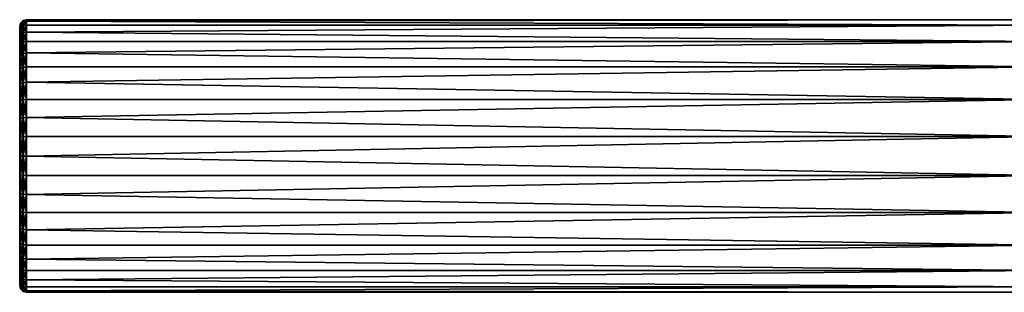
# Model space of a CAD drawing. Extents: x 0 to 200, y 18 to 95.
# Tile 183 of 256: x 130 to 159, y 81 to 89. Entities that reach past the tile are written whole.
import ezdxf

# ---------------------------------------------------------------- set-up
doc = ezdxf.new("R2010")
doc.units = 0

msp = doc.modelspace()

# ---------------------------------------------------------------- linework, layer by layer
for points in [[(130.326782, 88.587318, 46.555027), (130.326782, 88.627014, 46), (130.299988, 88.488335, 46.540798)], [(130.326782, 88.627014, 46), (130.299988, 88.527016, 46), (130.299988, 88.488335, 46.540798)], [(130.326782, 88.627014, 46), (130.326782, 88.587318, 45.444973), (130.299988, 88.527016, 46)], [(130.326782, 88.46904, 47.098759), (130.326782, 88.587318, 46.555027), (130.299988, 88.373093, 47.070583)], [(130.326782, 88.587318, 46.555027), (130.299988, 88.488335, 46.540798), (130.299988, 88.373093, 47.070583)], [(130.299988, 88.488335, 45.459202), (130.326782, 88.587318, 45.444973), (130.326782, 88.46904, 44.901241)], [(130.299988, 88.527016, 46), (130.326782, 88.587318, 45.444973), (130.299988, 88.488335, 45.459202)], [(130.299988, 88.488335, 46.540798), (130.299988, 88.527016, 46), (130.299988, 81.08094, 47.070583)], [(130.299988, 88.527016, 46), (130.299988, 88.488335, 45.459202), (130.299988, 81.08094, 47.070583)], [(130.299988, 88.373093, 47.070583), (130.299988, 88.488335, 46.540798), (130.299988, 81.08094, 47.070583)], [(130.299988, 88.488335, 45.459202), (130.299988, 88.373093, 44.929417), (130.299988, 81.08094, 47.070583)], [(130.299988, 88.488335, 45.459202), (130.326782, 88.46904, 44.901241), (130.299988, 88.373093, 44.929417)], [(130.326782, 88.274582, 47.620117), (130.326782, 88.46904, 47.098759), (130.299988, 88.183617, 47.578579)], [(130.326782, 88.46904, 47.098759), (130.299988, 88.373093, 47.070583), (130.299988, 88.183617, 47.578579)], [(130.299988, 88.373093, 44.929417), (130.326782, 88.46904, 44.901241), (130.326782, 88.274582, 44.379883)], [(130.399994, 88.659782, 46.565445), (130.399994, 88.700226, 46), (130.326782, 88.587318, 46.555027)], [(130.399994, 88.700226, 46), (130.326782, 88.627014, 46), (130.326782, 88.587318, 46.555027)], [(130.399994, 88.700226, 46), (130.399994, 88.659782, 45.434555), (130.326782, 88.627014, 46)], [(130.399994, 88.539276, 47.119381), (130.399994, 88.659782, 46.565445), (130.326782, 88.46904, 47.098759)], [(130.399994, 88.659782, 46.565445), (130.326782, 88.587318, 46.555027), (130.326782, 88.46904, 47.098759)], [(130.326782, 88.587318, 45.444973), (130.399994, 88.659782, 45.434555), (130.399994, 88.539276, 44.880619)], [(130.326782, 88.627014, 46), (130.399994, 88.659782, 45.434555), (130.326782, 88.587318, 45.444973)], [(130.326782, 88.587318, 45.444973), (130.399994, 88.539276, 44.880619), (130.326782, 88.46904, 44.901241)], [(130.399994, 88.341171, 47.650528), (130.399994, 88.539276, 47.119381), (130.326782, 88.274582, 47.620117)], [(130.399994, 88.539276, 47.119381), (130.326782, 88.46904, 47.098759), (130.326782, 88.274582, 47.620117)], [(130.326782, 88.46904, 44.901241), (130.399994, 88.539276, 44.880619), (130.399994, 88.341171, 44.349472)], [(130.326782, 88.46904, 44.901241), (130.399994, 88.341171, 44.349472), (130.326782, 88.274582, 44.379883)], [(130.5, 88.686302, 46.56926), (130.5, 88.727013, 46), (130.399994, 88.659782, 46.565445)], [(130.5, 88.727013, 46), (130.399994, 88.700226, 46), (130.399994, 88.659782, 46.565445)], [(130.399994, 88.700226, 46), (130.5, 88.727013, 46), (130.5, 88.686302, 45.43074)], [(130.399994, 88.700226, 46), (130.5, 88.686302, 45.43074), (130.399994, 88.659782, 45.434555)], [(130.5, 88.564987, 47.12693), (130.5, 88.686302, 46.56926), (130.399994, 88.539276, 47.119381)], [(130.5, 88.686302, 46.56926), (130.399994, 88.659782, 46.565445), (130.399994, 88.539276, 47.119381)], [(130.399994, 88.659782, 45.434555), (130.5, 88.686302, 45.43074), (130.5, 88.564987, 44.87307)], [(130.399994, 88.659782, 45.434555), (130.5, 88.564987, 44.87307), (130.399994, 88.539276, 44.880619)], [(130.5, 88.365547, 47.661659), (130.5, 88.564987, 47.12693), (130.399994, 88.341171, 47.650528)], [(130.5, 88.564987, 47.12693), (130.399994, 88.539276, 47.119381), (130.399994, 88.341171, 47.650528)], [(130.399994, 88.539276, 44.880619), (130.5, 88.564987, 44.87307), (130.5, 88.365547, 44.338341)], [(130.399994, 88.539276, 44.880619), (130.5, 88.365547, 44.338341), (130.399994, 88.341171, 44.349472)], [(130.5, 88.686302, 45.43074), (160.299988, 88.727013, 46), (160.299988, 88.564987, 44.87307)], [(160.299988, 88.727013, 46), (130.5, 88.686302, 46.56926), (160.299988, 88.564987, 47.12693)], [(130.5, 88.727013, 46), (160.299988, 88.727013, 46), (130.5, 88.686302, 45.43074)], [(160.299988, 88.727013, 46), (130.5, 88.727013, 46), (130.5, 88.686302, 46.56926)], [(130.5, 88.686302, 45.43074), (160.299988, 88.564987, 44.87307), (130.5, 88.564987, 44.87307)], [(160.299988, 88.564987, 47.12693), (130.5, 88.686302, 46.56926), (130.5, 88.564987, 47.12693)], [(130.5, 88.365547, 44.338341), (160.299988, 88.564987, 44.87307), (160.299988, 88.092033, 43.837437)], [(160.299988, 88.564987, 47.12693), (130.5, 88.365547, 47.661659), (160.299988, 88.092033, 48.162563)], [(130.5, 88.564987, 44.87307), (160.299988, 88.564987, 44.87307), (130.5, 88.365547, 44.338341)], [(160.299988, 88.564987, 47.12693), (130.5, 88.564987, 47.12693), (130.5, 88.365547, 47.661659)], [(130.299988, 80.965691, 46.540798), (130.299988, 88.373093, 44.929417), (130.299988, 80.927017, 46)], [(130.299988, 88.373093, 44.929417), (130.299988, 80.965691, 45.459202), (130.299988, 80.927017, 46)], [(130.299988, 88.373093, 44.929417), (130.299988, 81.08094, 44.929417), (130.299988, 80.965691, 45.459202)], [(130.299988, 81.08094, 47.070583), (130.299988, 88.373093, 44.929417), (130.299988, 80.965691, 46.540798)], [(130.299988, 88.373093, 44.929417), (130.299988, 81.270416, 44.421425), (130.299988, 81.08094, 44.929417)], [(130.299988, 88.183617, 47.578579), (130.299988, 88.373093, 47.070583), (130.299988, 81.08094, 47.070583)], [(130.299988, 88.373093, 44.929417), (130.299988, 81.530251, 43.945564), (130.299988, 81.270416, 44.421425)], [(130.299988, 88.373093, 44.929417), (130.299988, 81.855164, 43.511528), (130.299988, 81.530251, 43.945564)], [(130.299988, 88.373093, 44.929417), (130.299988, 82.238541, 43.128151), (130.299988, 81.855164, 43.511528)], [(130.299988, 88.373093, 44.929417), (130.299988, 82.672585, 42.803238), (130.299988, 82.238541, 43.128151)], [(130.299988, 88.373093, 44.929417), (130.299988, 88.183617, 44.421425), (130.299988, 82.672585, 42.803238)], [(130.299988, 88.373093, 44.929417), (130.326782, 88.274582, 44.379883), (130.299988, 88.183617, 44.421425)], [(130.326782, 88.007904, 48.108498), (130.326782, 88.274582, 47.620117), (130.299988, 87.923775, 48.054436)], [(130.326782, 88.274582, 47.620117), (130.299988, 88.183617, 47.578579), (130.299988, 87.923775, 48.054436)], [(130.299988, 88.183617, 44.421425), (130.326782, 88.274582, 44.379883), (130.326782, 88.007904, 43.891502)], [(130.299988, 87.923775, 48.054436), (130.299988, 88.183617, 47.578579), (130.299988, 81.08094, 47.070583)], [(130.299988, 88.183617, 44.421425), (130.299988, 87.923775, 43.945564), (130.299988, 82.672585, 42.803238)], [(130.299988, 88.183617, 44.421425), (130.326782, 88.007904, 43.891502), (130.299988, 87.923775, 43.945564)], [(130.399994, 88.069489, 48.148075), (130.399994, 88.341171, 47.650528), (130.326782, 88.007904, 48.108498)], [(130.399994, 88.341171, 47.650528), (130.326782, 88.274582, 47.620117), (130.326782, 88.007904, 48.108498)], [(130.326782, 88.274582, 44.379883), (130.399994, 88.341171, 44.349472), (130.399994, 88.069489, 43.851925)], [(130.326782, 88.274582, 44.379883), (130.399994, 88.069489, 43.851925), (130.326782, 88.007904, 43.891502)], [(130.5, 88.092033, 48.162563), (130.5, 88.365547, 47.661659), (130.399994, 88.069489, 48.148075)], [(130.5, 88.365547, 47.661659), (130.399994, 88.341171, 47.650528), (130.399994, 88.069489, 48.148075)], [(130.399994, 88.341171, 44.349472), (130.5, 88.365547, 44.338341), (130.5, 88.092033, 43.837437)], [(130.399994, 88.341171, 44.349472), (130.5, 88.092033, 43.837437), (130.399994, 88.069489, 43.851925)], [(130.5, 88.365547, 44.338341), (160.299988, 88.092033, 43.837437), (130.5, 88.092033, 43.837437)], [(160.299988, 88.092033, 48.162563), (130.5, 88.365547, 47.661659), (130.5, 88.092033, 48.162563)], [(130.326782, 87.674438, 48.553955), (130.326782, 88.007904, 48.108498), (130.299988, 87.598862, 48.488472)], [(130.326782, 88.007904, 48.108498), (130.299988, 87.923775, 48.054436), (130.299988, 87.598862, 48.488472)], [(130.299988, 87.923775, 43.945564), (130.326782, 88.007904, 43.891502), (130.326782, 87.674438, 43.446045)], [(130.299988, 87.598862, 48.488472), (130.299988, 87.923775, 48.054436), (130.299988, 81.08094, 47.070583)], [(130.299988, 87.923775, 43.945564), (130.299988, 87.598862, 43.511528), (130.299988, 82.672585, 42.803238)], [(130.299988, 87.923775, 43.945564), (130.326782, 87.674438, 43.446045), (130.299988, 87.598862, 43.511528)], [(130.399994, 87.729767, 48.601894), (130.399994, 88.069489, 48.148075), (130.326782, 87.674438, 48.553955)], [(130.399994, 88.069489, 48.148075), (130.326782, 88.007904, 48.108498), (130.326782, 87.674438, 48.553955)], [(130.326782, 88.007904, 43.891502), (130.399994, 88.069489, 43.851925), (130.399994, 87.729767, 43.398106)], [(130.326782, 88.007904, 43.891502), (130.399994, 87.729767, 43.398106), (130.326782, 87.674438, 43.446045)], [(130.5, 87.750015, 48.619442), (130.5, 88.092033, 48.162563), (130.399994, 87.729767, 48.601894)], [(130.5, 88.092033, 48.162563), (130.399994, 88.069489, 48.148075), (130.399994, 87.729767, 48.601894)], [(130.399994, 88.069489, 43.851925), (130.5, 88.092033, 43.837437), (130.5, 87.750015, 43.380558)], [(130.399994, 88.069489, 43.851925), (130.5, 87.750015, 43.380558), (130.399994, 87.729767, 43.398106)], [(130.5, 87.750015, 43.380558), (160.299988, 88.092033, 43.837437), (160.299988, 87.346458, 42.977001)], [(160.299988, 88.092033, 48.162563), (130.5, 87.750015, 48.619442), (160.299988, 87.346458, 49.022999)], [(130.5, 88.092033, 43.837437), (160.299988, 88.092033, 43.837437), (130.5, 87.750015, 43.380558)], [(160.299988, 88.092033, 48.162563), (130.5, 88.092033, 48.162563), (130.5, 87.750015, 48.619442)], [(130.326782, 87.280968, 48.947422), (130.326782, 87.674438, 48.553955), (130.299988, 87.215485, 48.871849)], [(130.326782, 87.674438, 48.553955), (130.299988, 87.598862, 48.488472), (130.299988, 87.215485, 48.871849)], [(130.299988, 87.598862, 43.511528), (130.326782, 87.674438, 43.446045), (130.326782, 87.280968, 43.052578)], [(130.299988, 87.215485, 48.871849), (130.299988, 87.598862, 48.488472), (130.299988, 81.08094, 47.070583)], [(130.299988, 87.598862, 43.511528), (130.299988, 87.215485, 43.128151), (130.299988, 82.672585, 42.803238)], [(130.299988, 87.598862, 43.511528), (130.326782, 87.280968, 43.052578), (130.299988, 87.215485, 43.128151)], [(130.399994, 87.328911, 49.002747), (130.399994, 87.729767, 48.601894), (130.326782, 87.280968, 48.947422)], [(130.399994, 87.729767, 48.601894), (130.326782, 87.674438, 48.553955), (130.326782, 87.280968, 48.947422)], [(130.326782, 87.674438, 43.446045), (130.399994, 87.729767, 43.398106), (130.399994, 87.328911, 42.997253)], [(130.326782, 87.674438, 43.446045), (130.399994, 87.328911, 42.997253), (130.326782, 87.280968, 43.052578)], [(130.5, 87.346458, 49.022999), (130.5, 87.750015, 48.619442), (130.399994, 87.328911, 49.002747)], [(130.5, 87.750015, 48.619442), (130.399994, 87.729767, 48.601894), (130.399994, 87.328911, 49.002747)], [(130.399994, 87.729767, 43.398106), (130.5, 87.750015, 43.380558), (130.5, 87.346458, 42.977001)], [(130.399994, 87.729767, 43.398106), (130.5, 87.346458, 42.977001), (130.399994, 87.328911, 42.997253)], [(130.5, 87.750015, 43.380558), (160.299988, 87.346458, 42.977001), (130.5, 87.346458, 42.977001)], [(160.299988, 87.346458, 49.022999), (130.5, 87.750015, 48.619442), (130.5, 87.346458, 49.022999)], [(130.399994, 86.875092, 49.342472), (130.399994, 87.328911, 49.002747), (130.326782, 86.835518, 49.280888)], [(130.399994, 87.328911, 49.002747), (130.326782, 87.280968, 48.947422), (130.326782, 86.835518, 49.280888)], [(130.326782, 87.280968, 43.052578), (130.399994, 87.328911, 42.997253), (130.399994, 86.875092, 42.657528)], [(130.5, 86.88958, 49.365013), (130.5, 87.346458, 49.022999), (130.399994, 86.875092, 49.342472)], [(130.5, 87.346458, 49.022999), (130.399994, 87.328911, 49.002747), (130.399994, 86.875092, 49.342472)], [(130.399994, 87.328911, 42.997253), (130.5, 87.346458, 42.977001), (130.5, 86.88958, 42.634987)], [(130.399994, 87.328911, 42.997253), (130.5, 86.88958, 42.634987), (130.399994, 86.875092, 42.657528)], [(130.5, 86.88958, 42.634987), (160.299988, 87.346458, 42.977001), (160.299988, 86.388672, 42.361473)], [(160.299988, 87.346458, 49.022999), (130.5, 86.88958, 49.365013), (160.299988, 86.388672, 49.638527)], [(130.5, 87.346458, 42.977001), (160.299988, 87.346458, 42.977001), (130.5, 86.88958, 42.634987)], [(160.299988, 87.346458, 49.022999), (130.5, 87.346458, 49.022999), (130.5, 86.88958, 49.365013)], [(130.326782, 86.835518, 49.280888), (130.326782, 87.280968, 48.947422), (130.299988, 86.781456, 49.196762)], [(130.326782, 87.280968, 48.947422), (130.299988, 87.215485, 48.871849), (130.299988, 86.781456, 49.196762)], [(130.299988, 87.215485, 43.128151), (130.326782, 87.280968, 43.052578), (130.326782, 86.835518, 42.719112)], [(130.299988, 86.781456, 49.196762), (130.299988, 87.215485, 48.871849), (130.299988, 81.08094, 47.070583)], [(130.299988, 87.215485, 43.128151), (130.299988, 86.781456, 42.803238), (130.299988, 82.672585, 42.803238)], [(130.299988, 87.215485, 43.128151), (130.326782, 86.835518, 42.719112), (130.299988, 86.781456, 42.803238)], [(130.326782, 87.280968, 43.052578), (130.399994, 86.875092, 42.657528), (130.326782, 86.835518, 42.719112)], [(130.326782, 86.347137, 49.547565), (130.326782, 86.835518, 49.280888), (130.299988, 86.305595, 49.4566)], [(130.326782, 86.835518, 49.280888), (130.299988, 86.781456, 49.196762), (130.299988, 86.305595, 49.4566)], [(130.299988, 86.781456, 42.803238), (130.326782, 86.835518, 42.719112), (130.326782, 86.347137, 42.452435)], [(130.299988, 86.305595, 49.4566), (130.299988, 86.781456, 49.196762), (130.299988, 81.08094, 47.070583)], [(130.299988, 86.781456, 42.803238), (130.299988, 86.305595, 42.5434), (130.299988, 82.672585, 42.803238)], [(130.299988, 86.781456, 42.803238), (130.326782, 86.347137, 42.452435), (130.299988, 86.305595, 42.5434)], [(130.399994, 86.377541, 49.614155), (130.399994, 86.875092, 49.342472), (130.326782, 86.347137, 49.547565)], [(130.399994, 86.875092, 49.342472), (130.326782, 86.835518, 49.280888), (130.326782, 86.347137, 49.547565)], [(130.326782, 86.835518, 42.719112), (130.399994, 86.875092, 42.657528), (130.399994, 86.377541, 42.385845)], [(130.326782, 86.835518, 42.719112), (130.399994, 86.377541, 42.385845), (130.326782, 86.347137, 42.452435)], [(130.5, 86.388672, 49.638527), (130.5, 86.88958, 49.365013), (130.399994, 86.377541, 49.614155)], [(130.5, 86.88958, 49.365013), (130.399994, 86.875092, 49.342472), (130.399994, 86.377541, 49.614155)], [(130.399994, 86.875092, 42.657528), (130.5, 86.88958, 42.634987), (130.5, 86.388672, 42.361473)], [(130.399994, 86.875092, 42.657528), (130.5, 86.388672, 42.361473), (130.399994, 86.377541, 42.385845)], [(130.5, 86.88958, 42.634987), (160.299988, 86.388672, 42.361473), (130.5, 86.388672, 42.361473)], [(160.299988, 86.388672, 49.638527), (130.5, 86.88958, 49.365013), (130.5, 86.388672, 49.638527)], [(130.326782, 85.825775, 49.742023), (130.326782, 86.347137, 49.547565), (130.299988, 85.7976, 49.646072)], [(130.326782, 86.347137, 49.547565), (130.299988, 86.305595, 49.4566), (130.299988, 85.7976, 49.646072)], [(130.299988, 86.305595, 42.5434), (130.326782, 86.347137, 42.452435), (130.326782, 85.825775, 42.257977)], [(130.299988, 85.7976, 49.646072), (130.299988, 86.305595, 49.4566), (130.299988, 81.08094, 47.070583)], [(130.299988, 86.305595, 42.5434), (130.299988, 85.7976, 42.353928), (130.299988, 82.672585, 42.803238)], [(130.299988, 86.305595, 42.5434), (130.326782, 85.825775, 42.257977), (130.299988, 85.7976, 42.353928)], [(130.399994, 85.846397, 49.812263), (130.399994, 86.377541, 49.614155), (130.326782, 85.825775, 49.742023)], [(130.399994, 86.377541, 49.614155), (130.326782, 86.347137, 49.547565), (130.326782, 85.825775, 49.742023)], [(130.326782, 86.347137, 42.452435), (130.399994, 86.377541, 42.385845), (130.399994, 85.846397, 42.187737)], [(130.326782, 86.347137, 42.452435), (130.399994, 85.846397, 42.187737), (130.326782, 85.825775, 42.257977)], [(130.5, 85.853943, 49.837971), (130.5, 86.388672, 49.638527), (130.399994, 85.846397, 49.812263)], [(130.5, 86.388672, 49.638527), (130.399994, 86.377541, 49.614155), (130.399994, 85.846397, 49.812263)], [(130.399994, 86.377541, 42.385845), (130.5, 86.388672, 42.361473), (130.5, 85.853943, 42.162029)], [(130.399994, 86.377541, 42.385845), (130.5, 85.853943, 42.162029), (130.399994, 85.846397, 42.187737)], [(130.5, 85.853943, 42.162029), (160.299988, 86.388672, 42.361473), (160.299988, 85.29628, 42.040714)], [(160.299988, 86.388672, 49.638527), (130.5, 85.853943, 49.837971), (160.299988, 85.29628, 49.959286)], [(130.5, 86.388672, 42.361473), (160.299988, 86.388672, 42.361473), (130.5, 85.853943, 42.162029)], [(160.299988, 86.388672, 49.638527), (130.5, 86.388672, 49.638527), (130.5, 85.853943, 49.837971)], [(130.5, 85.29628, 49.959286), (130.5, 85.853943, 49.837971), (130.399994, 85.292465, 49.932762)], [(130.5, 85.853943, 49.837971), (130.399994, 85.846397, 49.812263), (130.399994, 85.292465, 49.932762)], [(130.399994, 85.846397, 42.187737), (130.5, 85.853943, 42.162029), (130.5, 85.29628, 42.040714)], [(130.5, 85.853943, 42.162029), (160.299988, 85.29628, 42.040714), (130.5, 85.29628, 42.040714)], [(160.299988, 85.29628, 49.959286), (130.5, 85.853943, 49.837971), (130.5, 85.29628, 49.959286)], [(130.326782, 85.282043, 49.860302), (130.326782, 85.825775, 49.742023), (130.299988, 85.267807, 49.761322)], [(130.326782, 85.825775, 49.742023), (130.299988, 85.7976, 49.646072), (130.299988, 85.267807, 49.761322)], [(130.299988, 85.7976, 42.353928), (130.326782, 85.825775, 42.257977), (130.326782, 85.282043, 42.139698)], [(130.299988, 81.270416, 47.578579), (130.299988, 85.7976, 49.646072), (130.299988, 81.08094, 47.070583)], [(130.299988, 81.530251, 48.054436), (130.299988, 85.7976, 49.646072), (130.299988, 81.270416, 47.578579)], [(130.299988, 81.855164, 48.488472), (130.299988, 85.7976, 49.646072), (130.299988, 81.530251, 48.054436)], [(130.299988, 82.238541, 48.871849), (130.299988, 85.7976, 49.646072), (130.299988, 81.855164, 48.488472)], [(130.299988, 82.672585, 49.196762), (130.299988, 85.7976, 49.646072), (130.299988, 82.238541, 48.871849)], [(130.299988, 85.7976, 42.353928), (130.299988, 85.267807, 42.238678), (130.299988, 82.672585, 42.803238)], [(130.299988, 83.148438, 49.4566), (130.299988, 85.7976, 49.646072), (130.299988, 82.672585, 49.196762)], [(130.299988, 83.656433, 49.646072), (130.299988, 85.7976, 49.646072), (130.299988, 83.148438, 49.4566)], [(130.299988, 84.186218, 49.761322), (130.299988, 85.7976, 49.646072), (130.299988, 83.656433, 49.646072)], [(130.299988, 84.727013, 49.799999), (130.299988, 85.7976, 49.646072), (130.299988, 84.186218, 49.761322)], [(130.299988, 85.267807, 49.761322), (130.299988, 85.7976, 49.646072), (130.299988, 84.727013, 49.799999)], [(130.299988, 85.7976, 42.353928), (130.326782, 85.282043, 42.139698), (130.299988, 85.267807, 42.238678)], [(130.399994, 85.292465, 49.932762), (130.399994, 85.846397, 49.812263), (130.326782, 85.282043, 49.860302)], [(130.399994, 85.846397, 49.812263), (130.326782, 85.825775, 49.742023), (130.326782, 85.282043, 49.860302)], [(130.326782, 85.825775, 42.257977), (130.399994, 85.846397, 42.187737), (130.399994, 85.292465, 42.067238)], [(130.326782, 85.825775, 42.257977), (130.399994, 85.292465, 42.067238), (130.326782, 85.282043, 42.139698)], [(130.399994, 85.846397, 42.187737), (130.5, 85.29628, 42.040714), (130.399994, 85.292465, 42.067238)], [(130.299988, 85.267807, 42.238678), (130.326782, 85.282043, 42.139698), (130.326782, 84.727013, 42.099998)], [(130.326782, 84.727013, 49.900002), (130.326782, 85.282043, 49.860302), (130.299988, 84.727013, 49.799999)], [(130.326782, 85.282043, 49.860302), (130.299988, 85.267807, 49.761322), (130.299988, 84.727013, 49.799999)], [(130.326782, 85.282043, 42.139698), (130.399994, 85.292465, 42.067238), (130.399994, 84.727013, 42.026794)], [(130.399994, 84.727013, 49.973206), (130.399994, 85.292465, 49.932762), (130.326782, 84.727013, 49.900002)], [(130.399994, 85.292465, 49.932762), (130.326782, 85.282043, 49.860302), (130.326782, 84.727013, 49.900002)], [(130.326782, 84.727013, 42.099998), (130.326782, 85.282043, 42.139698), (130.399994, 84.727013, 42.026794)], [(130.399994, 85.292465, 42.067238), (130.5, 85.29628, 42.040714), (130.5, 84.727013, 42)], [(130.5, 84.727013, 50), (130.5, 85.29628, 49.959286), (130.399994, 84.727013, 49.973206)], [(130.5, 85.29628, 49.959286), (130.399994, 85.292465, 49.932762), (130.399994, 84.727013, 49.973206)], [(130.399994, 84.727013, 42.026794), (130.399994, 85.292465, 42.067238), (130.5, 84.727013, 42)], [(130.5, 84.727013, 42), (160.299988, 85.29628, 42.040714), (160.299988, 84.157761, 42.040714)], [(160.299988, 85.29628, 49.959286), (130.5, 84.727013, 50), (160.299988, 84.157761, 49.959286)], [(130.5, 85.29628, 42.040714), (160.299988, 85.29628, 42.040714), (130.5, 84.727013, 42)], [(160.299988, 85.29628, 49.959286), (130.5, 85.29628, 49.959286), (130.5, 84.727013, 50)], [(130.299988, 85.267807, 42.238678), (130.299988, 83.148438, 42.5434), (130.299988, 82.672585, 42.803238)], [(130.299988, 85.267807, 42.238678), (130.299988, 83.656433, 42.353928), (130.299988, 83.148438, 42.5434)], [(130.299988, 85.267807, 42.238678), (130.299988, 84.727013, 42.200001), (130.299988, 83.656433, 42.353928)], [(130.299988, 84.727013, 42.200001), (130.299988, 85.267807, 42.238678), (130.326782, 84.727013, 42.099998)], [(130.299988, 84.727013, 42.200001), (130.299988, 84.186218, 42.238678), (130.299988, 83.656433, 42.353928)], [(130.299988, 84.727013, 42.200001), (130.326782, 84.727013, 42.099998), (130.326782, 84.171989, 42.139698)], [(130.299988, 84.186218, 42.238678), (130.299988, 84.727013, 42.200001), (130.326782, 84.171989, 42.139698)], [(130.326782, 84.727013, 49.900002), (130.299988, 84.186218, 49.761322), (130.326782, 84.171989, 49.860302)], [(130.326782, 84.727013, 49.900002), (130.299988, 84.727013, 49.799999), (130.299988, 84.186218, 49.761322)], [(130.326782, 84.727013, 42.099998), (130.399994, 84.727013, 42.026794), (130.399994, 84.161568, 42.067238)], [(130.326782, 84.171989, 42.139698), (130.326782, 84.727013, 42.099998), (130.399994, 84.161568, 42.067238)], [(130.399994, 84.727013, 49.973206), (130.326782, 84.171989, 49.860302), (130.399994, 84.161568, 49.932762)], [(130.399994, 84.727013, 49.973206), (130.326782, 84.727013, 49.900002), (130.326782, 84.171989, 49.860302)], [(130.399994, 84.727013, 42.026794), (130.5, 84.727013, 42), (130.5, 84.157761, 42.040714)], [(130.399994, 84.161568, 42.067238), (130.399994, 84.727013, 42.026794), (130.5, 84.157761, 42.040714)], [(130.5, 84.727013, 50), (130.399994, 84.161568, 49.932762), (130.5, 84.157761, 49.959286)], [(130.5, 84.727013, 50), (130.399994, 84.727013, 49.973206), (130.399994, 84.161568, 49.932762)], [(130.5, 84.727013, 42), (160.299988, 84.157761, 42.040714), (130.5, 84.157761, 42.040714)], [(160.299988, 84.157761, 49.959286), (130.5, 84.727013, 50), (130.5, 84.157761, 49.959286)], [(130.299988, 84.186218, 42.238678), (130.326782, 84.171989, 42.139698), (130.326782, 83.628258, 42.257977)], [(130.299988, 83.656433, 42.353928), (130.299988, 84.186218, 42.238678), (130.326782, 83.628258, 42.257977)], [(130.326782, 84.171989, 49.860302), (130.299988, 84.186218, 49.761322), (130.299988, 83.656433, 49.646072)], [(130.326782, 84.171989, 49.860302), (130.299988, 83.656433, 49.646072), (130.326782, 83.628258, 49.742023)], [(130.326782, 84.171989, 42.139698), (130.399994, 84.161568, 42.067238), (130.399994, 83.607635, 42.187737)], [(130.326782, 83.628258, 42.257977), (130.326782, 84.171989, 42.139698), (130.399994, 83.607635, 42.187737)], [(130.399994, 84.161568, 49.932762), (130.326782, 84.171989, 49.860302), (130.326782, 83.628258, 49.742023)], [(130.399994, 84.161568, 49.932762), (130.326782, 83.628258, 49.742023), (130.399994, 83.607635, 49.812263)], [(130.399994, 84.161568, 42.067238), (130.5, 84.157761, 42.040714), (130.5, 83.600082, 42.162029)], [(130.399994, 83.607635, 42.187737), (130.399994, 84.161568, 42.067238), (130.5, 83.600082, 42.162029)], [(130.5, 84.157761, 49.959286), (130.399994, 84.161568, 49.932762), (130.399994, 83.607635, 49.812263)], [(130.5, 84.157761, 49.959286), (130.399994, 83.607635, 49.812263), (130.5, 83.600082, 49.837971)], [(130.5, 83.600082, 42.162029), (160.299988, 84.157761, 42.040714), (160.299988, 83.065353, 42.361473)], [(160.299988, 84.157761, 49.959286), (130.5, 83.600082, 49.837971), (160.299988, 83.065353, 49.638527)], [(130.5, 84.157761, 42.040714), (160.299988, 84.157761, 42.040714), (130.5, 83.600082, 42.162029)], [(160.299988, 84.157761, 49.959286), (130.5, 84.157761, 49.959286), (130.5, 83.600082, 49.837971)], [(130.299988, 83.656433, 42.353928), (130.326782, 83.628258, 42.257977), (130.326782, 83.106895, 42.452435)], [(130.299988, 83.148438, 42.5434), (130.299988, 83.656433, 42.353928), (130.326782, 83.106895, 42.452435)], [(130.326782, 83.628258, 49.742023), (130.299988, 83.656433, 49.646072), (130.299988, 83.148438, 49.4566)], [(130.326782, 83.628258, 49.742023), (130.299988, 83.148438, 49.4566), (130.326782, 83.106895, 49.547565)], [(130.326782, 83.628258, 42.257977), (130.399994, 83.607635, 42.187737), (130.399994, 83.076485, 42.385845)], [(130.326782, 83.106895, 42.452435), (130.326782, 83.628258, 42.257977), (130.399994, 83.076485, 42.385845)], [(130.399994, 83.607635, 49.812263), (130.326782, 83.628258, 49.742023), (130.326782, 83.106895, 49.547565)], [(130.399994, 83.607635, 49.812263), (130.326782, 83.106895, 49.547565), (130.399994, 83.076485, 49.614155)], [(130.399994, 83.607635, 42.187737), (130.5, 83.600082, 42.162029), (130.5, 83.065353, 42.361473)], [(130.399994, 83.076485, 42.385845), (130.399994, 83.607635, 42.187737), (130.5, 83.065353, 42.361473)], [(130.5, 83.600082, 49.837971), (130.399994, 83.607635, 49.812263), (130.399994, 83.076485, 49.614155)], [(130.5, 83.600082, 49.837971), (130.399994, 83.076485, 49.614155), (130.5, 83.065353, 49.638527)], [(130.5, 83.600082, 42.162029), (160.299988, 83.065353, 42.361473), (130.5, 83.065353, 42.361473)], [(160.299988, 83.065353, 49.638527), (130.5, 83.600082, 49.837971), (130.5, 83.065353, 49.638527)], [(130.299988, 83.148438, 42.5434), (130.326782, 83.106895, 42.452435), (130.326782, 82.618515, 42.719112)], [(130.299988, 82.672585, 42.803238), (130.299988, 83.148438, 42.5434), (130.326782, 82.618515, 42.719112)], [(130.326782, 83.106895, 49.547565), (130.299988, 83.148438, 49.4566), (130.299988, 82.672585, 49.196762)], [(130.326782, 83.106895, 49.547565), (130.299988, 82.672585, 49.196762), (130.326782, 82.618515, 49.280888)], [(130.326782, 83.106895, 42.452435), (130.399994, 83.076485, 42.385845), (130.399994, 82.578941, 42.657528)], [(130.326782, 82.618515, 42.719112), (130.326782, 83.106895, 42.452435), (130.399994, 82.578941, 42.657528)], [(130.399994, 83.076485, 49.614155), (130.326782, 83.106895, 49.547565), (130.326782, 82.618515, 49.280888)], [(130.399994, 83.076485, 49.614155), (130.326782, 82.618515, 49.280888), (130.399994, 82.578941, 49.342472)], [(130.399994, 83.076485, 42.385845), (130.5, 83.065353, 42.361473), (130.5, 82.564453, 42.634987)], [(130.399994, 82.578941, 42.657528), (130.399994, 83.076485, 42.385845), (130.5, 82.564453, 42.634987)], [(130.5, 83.065353, 49.638527), (130.399994, 83.076485, 49.614155), (130.399994, 82.578941, 49.342472)], [(130.5, 83.065353, 49.638527), (130.399994, 82.578941, 49.342472), (130.5, 82.564453, 49.365013)], [(130.5, 82.564453, 42.634987), (160.299988, 83.065353, 42.361473), (160.299988, 82.107574, 42.977001)], [(160.299988, 83.065353, 49.638527), (130.5, 82.564453, 49.365013), (160.299988, 82.107574, 49.022999)], [(130.5, 83.065353, 42.361473), (160.299988, 83.065353, 42.361473), (130.5, 82.564453, 42.634987)], [(160.299988, 83.065353, 49.638527), (130.5, 83.065353, 49.638527), (130.5, 82.564453, 49.365013)], [(130.299988, 82.672585, 42.803238), (130.326782, 82.618515, 42.719112), (130.326782, 82.173058, 43.052578)], [(130.299988, 82.238541, 43.128151), (130.299988, 82.672585, 42.803238), (130.326782, 82.173058, 43.052578)], [(130.326782, 82.618515, 49.280888), (130.299988, 82.672585, 49.196762), (130.299988, 82.238541, 48.871849)], [(130.326782, 82.618515, 49.280888), (130.299988, 82.238541, 48.871849), (130.326782, 82.173058, 48.947422)], [(130.326782, 82.618515, 42.719112), (130.399994, 82.578941, 42.657528), (130.399994, 82.125122, 42.997253)], [(130.326782, 82.173058, 43.052578), (130.326782, 82.618515, 42.719112), (130.399994, 82.125122, 42.997253)], [(130.399994, 82.578941, 49.342472), (130.326782, 82.618515, 49.280888), (130.326782, 82.173058, 48.947422)], [(130.399994, 82.578941, 49.342472), (130.326782, 82.173058, 48.947422), (130.399994, 82.125122, 49.002747)], [(130.399994, 82.578941, 42.657528), (130.5, 82.564453, 42.634987), (130.5, 82.107574, 42.977001)], [(130.399994, 82.125122, 42.997253), (130.399994, 82.578941, 42.657528), (130.5, 82.107574, 42.977001)], [(130.5, 82.564453, 49.365013), (130.399994, 82.578941, 49.342472), (130.399994, 82.125122, 49.002747)], [(130.5, 82.564453, 49.365013), (130.399994, 82.125122, 49.002747), (130.5, 82.107574, 49.022999)], [(130.5, 82.564453, 42.634987), (160.299988, 82.107574, 42.977001), (130.5, 82.107574, 42.977001)], [(160.299988, 82.107574, 49.022999), (130.5, 82.564453, 49.365013), (130.5, 82.107574, 49.022999)], [(130.299988, 82.238541, 43.128151), (130.326782, 82.173058, 43.052578), (130.326782, 81.779594, 43.446045)], [(130.299988, 81.855164, 43.511528), (130.299988, 82.238541, 43.128151), (130.326782, 81.779594, 43.446045)], [(130.326782, 82.173058, 48.947422), (130.299988, 82.238541, 48.871849), (130.299988, 81.855164, 48.488472)], [(130.326782, 82.173058, 48.947422), (130.299988, 81.855164, 48.488472), (130.326782, 81.779594, 48.553955)], [(130.326782, 82.173058, 43.052578), (130.399994, 82.125122, 42.997253), (130.399994, 81.724266, 43.398106)], [(130.326782, 81.779594, 43.446045), (130.326782, 82.173058, 43.052578), (130.399994, 81.724266, 43.398106)], [(130.399994, 82.125122, 49.002747), (130.326782, 82.173058, 48.947422), (130.326782, 81.779594, 48.553955)], [(130.399994, 82.125122, 49.002747), (130.326782, 81.779594, 48.553955), (130.399994, 81.724266, 48.601894)], [(130.399994, 82.125122, 42.997253), (130.5, 82.107574, 42.977001), (130.5, 81.704018, 43.380558)], [(130.399994, 81.724266, 43.398106), (130.399994, 82.125122, 42.997253), (130.5, 81.704018, 43.380558)], [(130.5, 82.107574, 49.022999), (130.399994, 82.125122, 49.002747), (130.399994, 81.724266, 48.601894)], [(130.5, 82.107574, 49.022999), (130.399994, 81.724266, 48.601894), (130.5, 81.704018, 48.619442)], [(130.5, 81.704018, 43.380558), (160.299988, 82.107574, 42.977001), (160.299988, 81.362, 43.837437)], [(160.299988, 82.107574, 49.022999), (130.5, 81.704018, 48.619442), (160.299988, 81.362, 48.162563)], [(130.5, 82.107574, 42.977001), (160.299988, 82.107574, 42.977001), (130.5, 81.704018, 43.380558)], [(160.299988, 82.107574, 49.022999), (130.5, 82.107574, 49.022999), (130.5, 81.704018, 48.619442)], [(130.299988, 81.855164, 43.511528), (130.326782, 81.779594, 43.446045), (130.326782, 81.446129, 43.891502)], [(130.299988, 81.530251, 43.945564), (130.299988, 81.855164, 43.511528), (130.326782, 81.446129, 43.891502)], [(130.326782, 81.779594, 48.553955), (130.299988, 81.855164, 48.488472), (130.299988, 81.530251, 48.054436)], [(130.326782, 81.779594, 48.553955), (130.299988, 81.530251, 48.054436), (130.326782, 81.446129, 48.108498)], [(130.299988, 81.530251, 43.945564), (130.326782, 81.446129, 43.891502), (130.326782, 81.179451, 44.379883)], [(130.299988, 81.270416, 44.421425), (130.299988, 81.530251, 43.945564), (130.326782, 81.179451, 44.379883)], [(130.326782, 81.446129, 48.108498), (130.299988, 81.530251, 48.054436), (130.299988, 81.270416, 47.578579)], [(130.326782, 81.779594, 43.446045), (130.399994, 81.724266, 43.398106), (130.399994, 81.384544, 43.851925)], [(130.326782, 81.446129, 43.891502), (130.326782, 81.779594, 43.446045), (130.399994, 81.384544, 43.851925)], [(130.399994, 81.724266, 48.601894), (130.326782, 81.779594, 48.553955), (130.326782, 81.446129, 48.108498)], [(130.399994, 81.724266, 48.601894), (130.326782, 81.446129, 48.108498), (130.399994, 81.384544, 48.148075)], [(130.399994, 81.724266, 43.398106), (130.5, 81.704018, 43.380558), (130.5, 81.362, 43.837437)], [(130.399994, 81.384544, 43.851925), (130.399994, 81.724266, 43.398106), (130.5, 81.362, 43.837437)], [(130.5, 81.704018, 48.619442), (130.399994, 81.724266, 48.601894), (130.399994, 81.384544, 48.148075)], [(130.5, 81.704018, 48.619442), (130.399994, 81.384544, 48.148075), (130.5, 81.362, 48.162563)], [(130.5, 81.704018, 43.380558), (160.299988, 81.362, 43.837437), (130.5, 81.362, 43.837437)], [(160.299988, 81.362, 48.162563), (130.5, 81.704018, 48.619442), (130.5, 81.362, 48.162563)], [(130.326782, 81.446129, 48.108498), (130.299988, 81.270416, 47.578579), (130.326782, 81.179451, 47.620117)], [(130.299988, 81.270416, 44.421425), (130.326782, 81.179451, 44.379883), (130.326782, 80.984993, 44.901241)], [(130.299988, 81.08094, 44.929417), (130.299988, 81.270416, 44.421425), (130.326782, 80.984993, 44.901241)], [(130.326782, 81.179451, 47.620117), (130.299988, 81.270416, 47.578579), (130.299988, 81.08094, 47.070583)], [(130.326782, 81.446129, 43.891502), (130.399994, 81.384544, 43.851925), (130.399994, 81.112862, 44.349472)], [(130.326782, 81.179451, 44.379883), (130.326782, 81.446129, 43.891502), (130.399994, 81.112862, 44.349472)], [(130.399994, 81.384544, 48.148075), (130.326782, 81.446129, 48.108498), (130.326782, 81.179451, 47.620117)], [(130.399994, 81.384544, 48.148075), (130.326782, 81.179451, 47.620117), (130.399994, 81.112862, 47.650528)], [(130.399994, 81.384544, 43.851925), (130.5, 81.362, 43.837437), (130.5, 81.088486, 44.338341)], [(130.399994, 81.112862, 44.349472), (130.399994, 81.384544, 43.851925), (130.5, 81.088486, 44.338341)], [(130.5, 81.362, 48.162563), (130.399994, 81.384544, 48.148075), (130.399994, 81.112862, 47.650528)], [(130.5, 81.362, 48.162563), (130.399994, 81.112862, 47.650528), (130.5, 81.088486, 47.661659)], [(130.5, 81.088486, 44.338341), (160.299988, 81.362, 43.837437), (160.299988, 80.889046, 44.87307)], [(160.299988, 81.362, 48.162563), (130.5, 81.088486, 47.661659), (160.299988, 80.889046, 47.12693)], [(130.5, 81.362, 43.837437), (160.299988, 81.362, 43.837437), (130.5, 81.088486, 44.338341)], [(160.299988, 81.362, 48.162563), (130.5, 81.362, 48.162563), (130.5, 81.088486, 47.661659)], [(130.326782, 81.179451, 47.620117), (130.299988, 81.08094, 47.070583), (130.326782, 80.984993, 47.098759)], [(130.299988, 81.08094, 44.929417), (130.326782, 80.984993, 44.901241), (130.326782, 80.866714, 45.444973)], [(130.299988, 80.965691, 45.459202), (130.299988, 81.08094, 44.929417), (130.326782, 80.866714, 45.444973)], [(130.326782, 80.984993, 47.098759), (130.299988, 81.08094, 47.070583), (130.299988, 80.965691, 46.540798)], [(130.326782, 80.984993, 47.098759), (130.299988, 80.965691, 46.540798), (130.326782, 80.866714, 46.555027)], [(130.299988, 80.965691, 45.459202), (130.326782, 80.866714, 45.444973), (130.326782, 80.827019, 46)], [(130.299988, 80.927017, 46), (130.299988, 80.965691, 45.459202), (130.326782, 80.827019, 46)], [(130.299988, 80.965691, 46.540798), (130.299988, 80.927017, 46), (130.326782, 80.866714, 46.555027)], [(130.326782, 81.179451, 44.379883), (130.399994, 81.112862, 44.349472), (130.399994, 80.914757, 44.880619)], [(130.326782, 80.984993, 44.901241), (130.326782, 81.179451, 44.379883), (130.399994, 80.914757, 44.880619)], [(130.399994, 81.112862, 47.650528), (130.326782, 81.179451, 47.620117), (130.326782, 80.984993, 47.098759)], [(130.399994, 81.112862, 47.650528), (130.326782, 80.984993, 47.098759), (130.399994, 80.914757, 47.119381)], [(130.326782, 80.984993, 44.901241), (130.399994, 80.914757, 44.880619), (130.399994, 80.79425, 45.434555)], [(130.326782, 80.866714, 45.444973), (130.326782, 80.984993, 44.901241), (130.399994, 80.79425, 45.434555)], [(130.399994, 80.914757, 47.119381), (130.326782, 80.984993, 47.098759), (130.326782, 80.866714, 46.555027)], [(130.399994, 81.112862, 44.349472), (130.5, 81.088486, 44.338341), (130.5, 80.889046, 44.87307)], [(130.399994, 80.914757, 44.880619), (130.399994, 81.112862, 44.349472), (130.5, 80.889046, 44.87307)], [(130.5, 81.088486, 47.661659), (130.399994, 81.112862, 47.650528), (130.399994, 80.914757, 47.119381)], [(130.5, 81.088486, 47.661659), (130.399994, 80.914757, 47.119381), (130.5, 80.889046, 47.12693)], [(130.5, 81.088486, 44.338341), (160.299988, 80.889046, 44.87307), (130.5, 80.889046, 44.87307)], [(160.299988, 80.889046, 47.12693), (130.5, 81.088486, 47.661659), (130.5, 80.889046, 47.12693)], [(130.326782, 80.866714, 46.555027), (130.299988, 80.927017, 46), (130.326782, 80.827019, 46)], [(130.399994, 80.914757, 47.119381), (130.326782, 80.866714, 46.555027), (130.399994, 80.79425, 46.565445)], [(130.326782, 80.866714, 45.444973), (130.399994, 80.79425, 45.434555), (130.399994, 80.753807, 46)], [(130.326782, 80.827019, 46), (130.326782, 80.866714, 45.444973), (130.399994, 80.753807, 46)], [(130.326782, 80.866714, 46.555027), (130.326782, 80.827019, 46), (130.399994, 80.79425, 46.565445)], [(130.399994, 80.79425, 46.565445), (130.326782, 80.827019, 46), (130.399994, 80.753807, 46)], [(130.399994, 80.914757, 44.880619), (130.5, 80.889046, 44.87307), (130.5, 80.767731, 45.43074)], [(130.399994, 80.79425, 45.434555), (130.399994, 80.914757, 44.880619), (130.5, 80.767731, 45.43074)], [(130.5, 80.889046, 47.12693), (130.399994, 80.914757, 47.119381), (130.399994, 80.79425, 46.565445)], [(130.5, 80.889046, 47.12693), (130.399994, 80.79425, 46.565445), (130.5, 80.767731, 46.56926)], [(130.399994, 80.79425, 45.434555), (130.5, 80.767731, 45.43074), (130.5, 80.727013, 46)], [(130.399994, 80.753807, 46), (130.399994, 80.79425, 45.434555), (130.5, 80.727013, 46)], [(130.5, 80.767731, 46.56926), (130.399994, 80.79425, 46.565445), (130.399994, 80.753807, 46)], [(130.5, 80.767731, 46.56926), (130.399994, 80.753807, 46), (130.5, 80.727013, 46)], [(130.5, 80.767731, 45.43074), (160.299988, 80.889046, 44.87307), (160.299988, 80.727013, 46)], [(160.299988, 80.889046, 47.12693), (130.5, 80.767731, 46.56926), (160.299988, 80.727013, 46)], [(130.5, 80.889046, 44.87307), (160.299988, 80.889046, 44.87307), (130.5, 80.767731, 45.43074)], [(160.299988, 80.889046, 47.12693), (130.5, 80.889046, 47.12693), (130.5, 80.767731, 46.56926)], [(130.5, 80.727013, 46), (130.5, 80.767731, 45.43074), (160.299988, 80.727013, 46)], [(130.5, 80.767731, 46.56926), (130.5, 80.727013, 46), (160.299988, 80.727013, 46)]]:
    msp.add_3dface(points)

doc.saveas('drawing.dxf')
